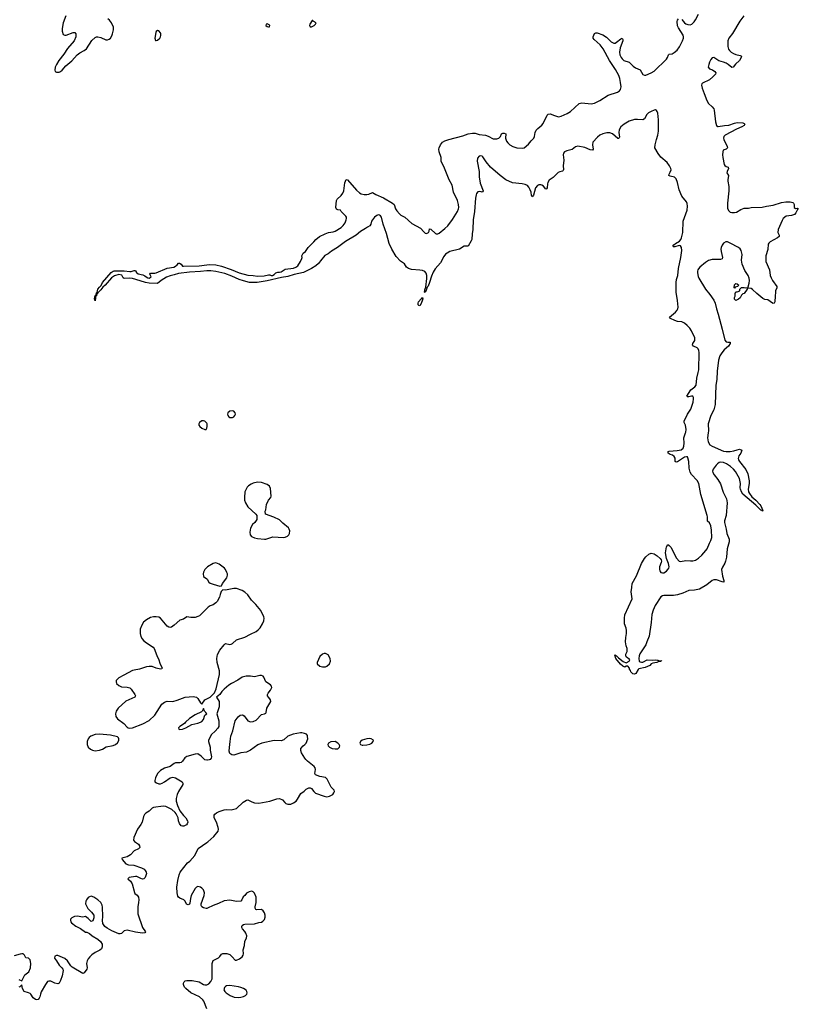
# Model space of a CAD drawing. Header units: inches. Extents: x 1449224 to 1618377, y 389895 to 532950.
# Tile 40 of 105: x 1537301 to 1548531, y 431763 to 445956. Entities that reach past the tile are written whole.
import ezdxf

# ---------------------------------------------------------------- set-up
doc = ezdxf.new("R2010")
doc.units = ezdxf.units.IN
doc.header["$MEASUREMENT"] = 0
for name, color, linetype in [('B5433', 7, 'Continuous'), ('B5434', 7, 'Continuous'), ('B5443', 7, 'Continuous'), ('B5444', 7, 'Continuous')]:
    doc.layers.add(name, color=color, linetype=linetype)

msp = doc.modelspace()

# ---------------------------------------------------------------- linework, layer by layer
at = {"layer": 'B5433', "color": 6, "elevation": 600}
for points in [[(1540000, 438058), (1539970, 438030), (1539951, 437991), (1539946, 437970), (1539950, 437930), (1540000, 437894)], [(1540000, 437470), (1539895, 437365), (1539870, 437352), (1539830, 437340), (1539770, 437338), (1539710, 437349), (1539664, 437316), (1539610, 437301), (1539531, 437229), (1539490, 437198), (1539470, 437196), (1539450, 437200), (1539430, 437216), (1539330, 437330), (1539310, 437342), (1539271, 437351), (1539230, 437351), (1539190, 437340), (1539130, 437307), (1539088, 437272), (1539062, 437230), (1539040, 437170), (1539039, 437110), (1539050, 437067), (1539069, 437030), (1539088, 437008), (1539130, 436972), (1539224, 436910), (1539241, 436890), (1539278, 436790), (1539306, 436730), (1539322, 436682), (1539357, 436610), (1539350, 436599), (1539330, 436595), (1539270, 436610), (1539212, 436632), (1539170, 436635), (1539130, 436630), (1539030, 436593), (1538950, 436581), (1538927, 436573), (1538803, 436510), (1538732, 436468), (1538695, 436430), (1538691, 436410), (1538699, 436390), (1538730, 436361), (1538770, 436342), (1538850, 436336), (1538890, 436324), (1538910, 436305), (1538964, 436230), (1538970, 436210), (1538961, 436190), (1538830, 436134), (1538722, 436030), (1538692, 435990), (1538682, 435950), (1538690, 435910), (1538710, 435879), (1538802, 435810), (1538850, 435757), (1538868, 435748), (1538890, 435743), (1538930, 435749), (1539076, 435804), (1539170, 435852), (1539251, 435930), (1539350, 436090), (1539390, 436120), (1539430, 436132), (1539510, 436130), (1539574, 436146), (1539690, 436190), (1539802, 436202), (1539852, 436192), (1539872, 436172), (1539910, 436111), (1539930, 436092), (1539970, 436152), (1540000, 436167)], [(1540000, 435282), (1539970, 435287), (1539919, 435339), (1539870, 435372), (1539830, 435368), (1539710, 435334), (1539683, 435317), (1539650, 435270), (1539630, 435251), (1539610, 435245), (1539550, 435242), (1539530, 435236), (1539469, 435191), (1539390, 435165), (1539330, 435133), (1539290, 435090), (1539261, 435030), (1539248, 434990), (1539251, 434970), (1539274, 434954), (1539310, 434942), (1539330, 434942), (1539357, 434950), (1539392, 434970), (1539470, 435030), (1539510, 435039), (1539547, 435027), (1539643, 434970), (1539654, 434950), (1539652, 434930), (1539592, 434830), (1539574, 434790), (1539556, 434730), (1539558, 434690), (1539577, 434630), (1539610, 434552), (1539663, 434483), (1539695, 434450), (1539719, 434410), (1539724, 434390), (1539717, 434363), (1539706, 434350), (1539690, 434340), (1539670, 434331), (1539650, 434329), (1539630, 434338), (1539607, 434370), (1539592, 434410), (1539585, 434450), (1539558, 434510), (1539544, 434530), (1539496, 434570), (1539410, 434613), (1539370, 434618), (1539230, 434598), (1539213, 434590), (1539170, 434546), (1539121, 434519), (1539102, 434498), (1539088, 434472), (1539067, 434390), (1539046, 434354), (1538998, 434290), (1538947, 434167), (1538941, 434130), (1538957, 434110), (1539015, 434070), (1539030, 434050), (1539034, 434026), (1539015, 434005), (1538950, 433976), (1538900, 433920), (1538877, 433903), (1538850, 433890), (1538772, 433870), (1538781, 433850), (1538831, 433790), (1538870, 433776), (1538947, 433767), (1539056, 433730), (1539095, 433710), (1539112, 433692), (1539123, 433670), (1539128, 433650), (1539122, 433618), (1539110, 433589), (1539090, 433573), (1539070, 433569), (1539050, 433575), (1539010, 433598), (1538990, 433606), (1538970, 433607), (1538882, 433590), (1538862, 433570), (1538898, 433538), (1538922, 433502), (1538955, 433375), (1538963, 433363), (1538995, 433335), (1539013, 433310), (1539019, 433270), (1539016, 433230), (1539003, 433170), (1539004, 433070), (1539073, 432870), (1539114, 432810), (1539106, 432794), (1539070, 432790), (1538970, 432802), (1538850, 432832), (1538810, 432821), (1538770, 432785), (1538750, 432779), (1538730, 432781), (1538630, 432821), (1538562, 432862), (1538527, 432887), (1538502, 432930), (1538496, 432970), (1538499, 433030), (1538494, 433166), (1538490, 433193), (1538472, 433230), (1538430, 433271), (1538370, 433310), (1538330, 433320), (1538310, 433315), (1538290, 433305), (1538263, 433270), (1538254, 433250), (1538250, 433210), (1538286, 433146), (1538303, 433123), (1538339, 433090), (1538370, 433050), (1538371, 433010), (1538354, 432966), (1538330, 432955), (1538290, 433002), (1538250, 433029), (1538210, 433021), (1538130, 433034), (1538090, 433030), (1538051, 433010), (1538036, 432990), (1538034, 432970), (1538039, 432950), (1538050, 432936), (1538110, 432891), (1538176, 432856), (1538250, 432805), (1538270, 432802), (1538310, 432782), (1538345, 432750), (1538430, 432701), (1538467, 432670), (1538491, 432630), (1538491, 432590), (1538479, 432561), (1538457, 432543), (1538390, 432510), (1538344, 432476), (1538312, 432448), (1538290, 432420), (1538276, 432390), (1538267, 432350), (1538273, 432290), (1538270, 432270), (1538230, 432216), (1538210, 432209), (1538060, 432300), (1538040, 432320), (1537990, 432390), (1537950, 432426), (1537850, 432465), (1537830, 432465), (1537810, 432455), (1537802, 432430), (1537832, 432392), (1537869, 432329), (1537910, 432290), (1537923, 432270), (1537928, 432250), (1537912, 432172), (1537890, 432109), (1537870, 432070), (1537850, 432060), (1537810, 432068), (1537750, 432096), (1537722, 432098), (1537703, 432090), (1537672, 432048), (1537610, 431941), (1537599, 431910), (1537592, 431870), (1537582, 431850), (1537570, 431832), (1537550, 431829), (1537530, 431834), (1537496, 431856), (1537461, 431910), (1537450, 431919), (1537428, 431930), (1537366, 431946), (1537343, 431990), (1537330, 432046), (1537304, 432016), (1537290, 432009)], [(1540000, 433146), (1539990, 433145), (1539950, 433156), (1539929, 433170), (1539920, 433190), (1539918, 433210), (1539963, 433330), (1539967, 433370), (1539953, 433413), (1539930, 433439), (1539910, 433453), (1539870, 433462), (1539850, 433454), (1539830, 433434), (1539773, 433330), (1539764, 433290), (1539757, 433223), (1539750, 433209), (1539730, 433198), (1539708, 433208), (1539687, 433250), (1539670, 433269), (1539610, 433295), (1539590, 433309), (1539583, 433323), (1539572, 433370), (1539567, 433453), (1539583, 433550), (1539601, 433630), (1539616, 433670), (1539719, 433801), (1539754, 433826), (1539825, 433910), (1539874, 434010), (1540000, 434098)], [(1537290, 432121), (1537330, 432102), (1537374, 432186), (1537432, 432230), (1537459, 432290), (1537464, 432350), (1537450, 432403), (1537430, 432427), (1537390, 432433), (1537370, 432470), (1537350, 432490), (1537330, 432492), (1537310, 432488), (1537220, 432460)], [(1540000, 431698), (1539957, 431810), (1539941, 431830), (1539893, 431870), (1539768, 431928), (1539697, 431990), (1539679, 432010), (1539667, 432033), (1539663, 432050), (1539665, 432070), (1539673, 432087), (1539690, 432102), (1539710, 432108), (1539790, 432106), (1539889, 432089), (1539950, 432050), (1539970, 432043), (1540000, 432046)]]:
    msp.add_lwpolyline(points, dxfattribs=at)
for points in [[(1539950, 436026), (1539934, 435990), (1539922, 435978), (1539830, 435938), (1539750, 435881), (1539691, 435830), (1539683, 435817), (1539637, 435783), (1539612, 435770), (1539592, 435750), (1539594, 435730), (1539610, 435727), (1539650, 435731), (1539695, 435750), (1539783, 435797), (1539870, 435816), (1539910, 435829), (1539930, 435840), (1539952, 435870), (1539969, 435931), (1539998, 435950), (1539988, 435970), (1539966, 435990)], [(1538450, 435656), (1538390, 435651), (1538328, 435630), (1538303, 435610), (1538288, 435592), (1538273, 435550), (1538272, 435510), (1538290, 435470), (1538321, 435441), (1538350, 435426), (1538390, 435419), (1538450, 435427), (1538497, 435443), (1538550, 435474), (1538648, 435492), (1538685, 435510), (1538710, 435531), (1538730, 435565), (1538732, 435590), (1538725, 435605), (1538710, 435617), (1538610, 435641)]]:
    msp.add_lwpolyline(points, close=True, dxfattribs=at)
at = {"layer": 'B5434', "color": 6}
for points, elevation in [([(1537965, 446010), (1537927, 445910), (1537913, 445830), (1537912, 445790), (1537930, 445741), (1537950, 445733), (1537970, 445735), (1538073, 445773), (1538098, 445770), (1538113, 445750), (1538110, 445709), (1538087, 445650), (1537990, 445542), (1537939, 445461), (1537865, 445370), (1537831, 445310), (1537813, 445270), (1537808, 445230), (1537811, 445210), (1537830, 445199), (1537870, 445199), (1537890, 445208), (1537912, 445228), (1537967, 445293), (1538055, 445365), (1538130, 445450), (1538170, 445480), (1538230, 445510), (1538266, 445534), (1538344, 445656), (1538390, 445701), (1538410, 445707), (1538430, 445707), (1538470, 445699), (1538545, 445665), (1538570, 445667), (1538590, 445675), (1538610, 445691), (1538630, 445721), (1538641, 445750), (1538655, 445810), (1538652, 445850), (1538626, 445910), (1538596, 445950), (1538573, 445970)], 600), ([(1540000, 442335), (1539910, 442325), (1539750, 442319), (1539590, 442296), (1539530, 442276), (1539470, 442264), (1539417, 442243), (1539341, 442199), (1539290, 442154), (1539170, 442160), (1539116, 442170), (1539039, 442190), (1538930, 442227), (1538888, 442232), (1538807, 442227), (1538795, 442235), (1538772, 442272), (1538730, 442285), (1538670, 442265), (1538625, 442235), (1538536, 442130), (1538499, 442101), (1538470, 442060), (1538434, 442026), (1538430, 442013), (1538425, 442015), (1538425, 442010), (1538415, 442005), (1538410, 441977), (1538401, 441979), (1538390, 441905), (1538382, 441930), (1538390, 441979), (1538399, 441981), (1538410, 442019), (1538418, 442022), (1538430, 442070), (1538450, 442099), (1538475, 442125), (1538497, 442170), (1538619, 442310), (1538647, 442330), (1538666, 442334), (1538810, 442337), (1538890, 442326), (1538910, 442328), (1538950, 442341), (1538960, 442340), (1538970, 442336), (1538985, 442310), (1539010, 442293), (1539078, 442278), (1539106, 442266), (1539123, 442250), (1539150, 442235), (1539170, 442231), (1539199, 442250), (1539178, 442290), (1539190, 442302), (1539250, 442303), (1539270, 442307), (1539430, 442375), (1539522, 442390), (1539550, 442405), (1539570, 442422), (1539590, 442448), (1539608, 442448), (1539630, 442431), (1539650, 442404), (1539663, 442403), (1539890, 442409), (1540000, 442421)], 500), ([(1540000, 440139), (1539992, 440152), (1539970, 440169), (1539950, 440176), (1539930, 440176), (1539896, 440150), (1539886, 440130), (1539887, 440110), (1539901, 440090), (1539926, 440070), (1539970, 440047), (1539990, 440051), (1540000, 440068)], 600)]:
    msp.add_lwpolyline(points, dxfattribs=dict(at, elevation=elevation))
at = {"layer": 'B5434', "color": 6, "elevation": 600}
msp.add_lwpolyline([(1539290, 445802), (1539270, 445788), (1539263, 445770), (1539252, 445690), (1539258, 445658), (1539270, 445654), (1539290, 445662), (1539322, 445690), (1539333, 445710), (1539337, 445730), (1539337, 445750), (1539330, 445768), (1539310, 445795)], close=True, dxfattribs=at)
at = {"layer": 'B5443', "color": 6}
for points, elevation in [([(1547229, 440000), (1547221, 439930), (1547229, 439870), (1547256, 439830), (1547287, 439807), (1547450, 439737), (1547490, 439730), (1547550, 439732), (1547600, 439740), (1547650, 439758), (1547684, 439764), (1547715, 439750), (1547701, 439710), (1547672, 439668), (1547664, 439630), (1547668, 439610), (1547680, 439590), (1547776, 439470), (1547803, 439410), (1547823, 439310), (1547822, 439270), (1547807, 439190), (1547814, 439150), (1547826, 439126), (1547860, 439080), (1547920, 439030), (1547975, 438970), (1547989, 438950), (1548017, 438883), (1548014, 438870), (1548010, 438870), (1548003, 438883), (1547990, 438887), (1547918, 438958), (1547730, 439118), (1547710, 439152), (1547695, 439190), (1547693, 439210), (1547699, 439270), (1547684, 439344), (1547624, 439444), (1547596, 439476), (1547554, 439514), (1547495, 439555), (1547450, 439572), (1547410, 439576), (1547390, 439571), (1547364, 439556), (1547344, 439536), (1547301, 439479), (1547295, 439450), (1547299, 439430), (1547316, 439396), (1547370, 439330), (1547410, 439266), (1547446, 439146), (1547495, 439050), (1547506, 438990), (1547488, 438810), (1547467, 438733), (1547466, 438710), (1547490, 438610), (1547499, 438550), (1547532, 438468), (1547535, 438430), (1547504, 438330), (1547493, 438210), (1547481, 438150), (1547470, 438120), (1547435, 438065), (1547424, 438030), (1547436, 437936), (1547458, 437870), (1547455, 437850), (1547430, 437851), (1547350, 437881), (1547310, 437883), (1547286, 437874), (1547210, 437810), (1547106, 437746), (1547031, 437731), (1546950, 437727), (1546867, 437690), (1546790, 437664), (1546730, 437657), (1546590, 437654), (1546570, 437651), (1546550, 437638), (1546466, 437514), (1546435, 437445), (1546417, 437383), (1546410, 437269), (1546381, 437070), (1546344, 436990), (1546330, 436946), (1546245, 436815), (1546234, 436786), (1546229, 436749), (1546235, 436710), (1546250, 436698), (1546270, 436693), (1546290, 436695), (1546350, 436730), (1546430, 436724), (1546470, 436727), (1546503, 436723), (1546530, 436711), (1546548, 436712), (1546558, 436718), (1546554, 436710), (1546530, 436709), (1546491, 436690), (1546430, 436681), (1546410, 436673), (1546390, 436649), (1546323, 436617), (1546230, 436597), (1546219, 436590), (1546187, 436533), (1546170, 436522), (1546146, 436526), (1546116, 436556), (1546110, 436575), (1546096, 436596), (1546094, 436610), (1546070, 436639), (1546050, 436636), (1546030, 436625), (1545999, 436639), (1545964, 436664), (1545900, 436750), (1545885, 436795), (1545890, 436801), (1545894, 436794), (1545910, 436787), (1545916, 436776), (1545937, 436757), (1546006, 436706), (1546050, 436687), (1546089, 436710), (1546101, 436730), (1546090, 436744), (1546070, 436753), (1546050, 436770), (1546041, 436790), (1546041, 436810), (1546061, 436850), (1546061, 436890), (1546049, 436930), (1546039, 436990), (1546042, 437050), (1546052, 437108), (1546052, 437150), (1546047, 437187), (1546023, 437250), (1546022, 437330), (1546030, 437376), (1546136, 437610), (1546119, 437710), (1546131, 437770), (1546136, 437830), (1546199, 437941), (1546270, 438116), (1546310, 438190), (1546330, 438212), (1546376, 438250), (1546410, 438265), (1546450, 438255), (1546495, 438230), (1546537, 438190), (1546551, 438170), (1546557, 438150), (1546553, 438130), (1546529, 438070), (1546527, 438033), (1546533, 438010), (1546550, 437987), (1546570, 437981), (1546590, 437985), (1546631, 438009), (1546651, 438029), (1546662, 438050), (1546666, 438070), (1546658, 438118), (1546628, 438190), (1546616, 438270), (1546630, 438358), (1546650, 438390), (1546670, 438379), (1546690, 438354), (1546773, 438193), (1546810, 438153), (1546830, 438147), (1546910, 438162), (1546974, 438154), (1547010, 438154), (1547050, 438166), (1547090, 438192), (1547141, 438239), (1547197, 438303), (1547214, 438330), (1547249, 438411), (1547271, 438450), (1547282, 438490), (1547278, 438598), (1547270, 438661), (1547250, 438702), (1547223, 438730), (1547222, 438790), (1547217, 438810), (1547126, 439110), (1547097, 439270), (1547073, 439313), (1546990, 439400), (1546970, 439434), (1546957, 439490), (1546950, 439590), (1546939, 439639), (1546930, 439654), (1546917, 439657), (1546890, 439651), (1546790, 439584), (1546770, 439579), (1546756, 439590), (1546754, 439634), (1546741, 439661), (1546717, 439677), (1546681, 439690), (1546655, 439710), (1546655, 439730), (1546670, 439737), (1546785, 439745), (1546843, 439757), (1546870, 439782), (1546881, 439810), (1546886, 439850), (1546881, 439930), (1546904, 440000)], 500), ([(1540000, 437894), (1540005, 437890), (1540031, 437850), (1540050, 437833), (1540090, 437818), (1540190, 437792), (1540210, 437794), (1540228, 437830), (1540289, 437911), (1540296, 437950), (1540296, 437970), (1540290, 437988), (1540270, 438029), (1540254, 438050), (1540179, 438110), (1540130, 438125), (1540090, 438117), (1540010, 438068), (1540000, 438058)], 600), ([(1540000, 436167), (1540046, 436190), (1540109, 436251), (1540133, 436310), (1540181, 436519), (1540181, 436570), (1540148, 436690), (1540143, 436750), (1540152, 436808), (1540189, 436870), (1540250, 436946), (1540270, 436963), (1540330, 436952), (1540350, 436955), (1540370, 436966), (1540430, 437016), (1540550, 437054), (1540630, 437100), (1540710, 437138), (1540740, 437160), (1540769, 437191), (1540805, 437250), (1540823, 437290), (1540825, 437330), (1540822, 437350), (1540780, 437440), (1540706, 437526), (1540644, 437590), (1540590, 437667), (1540550, 437705), (1540510, 437729), (1540430, 437759), (1540390, 437757), (1540270, 437735), (1540230, 437738), (1540207, 437713), (1540191, 437670), (1540183, 437630), (1540151, 437570), (1540131, 437550), (1540090, 437522), (1540050, 437507), (1540021, 437490), (1540000, 437470)], 600), ([(1540000, 434098), (1540013, 434107), (1540100, 434180), (1540163, 434257), (1540170, 434290), (1540166, 434310), (1540139, 434390), (1540108, 434450), (1540104, 434470), (1540106, 434490), (1540115, 434505), (1540138, 434522), (1540179, 434541), (1540252, 434568), (1540290, 434573), (1540350, 434567), (1540430, 434584), (1540525, 434675), (1540573, 434707), (1540590, 434709), (1540650, 434681), (1540690, 434668), (1540750, 434665), (1540910, 434694), (1541010, 434727), (1541048, 434728), (1541091, 434711), (1541124, 434670), (1541140, 434660), (1541170, 434649), (1541210, 434649), (1541250, 434666), (1541288, 434692), (1541310, 434719), (1541357, 434803), (1541404, 434836), (1541435, 434865), (1541450, 434876), (1541470, 434882), (1541490, 434882), (1541510, 434874), (1541542, 434830), (1541568, 434808), (1541690, 434763), (1541730, 434755), (1541770, 434763), (1541817, 434790), (1541834, 434810), (1541841, 434830), (1541836, 434850), (1541795, 434895), (1541738, 435010), (1541710, 435031), (1541630, 435047), (1541569, 435070), (1541558, 435090), (1541566, 435150), (1541563, 435170), (1541549, 435190), (1541450, 435269), (1541430, 435290), (1541414, 435310), (1541367, 435390), (1541357, 435423), (1541358, 435450), (1541390, 435490), (1541413, 435507), (1541432, 435530), (1541455, 435590), (1541454, 435626), (1541450, 435637), (1541436, 435656), (1541410, 435668), (1541370, 435677), (1541350, 435676), (1541245, 435655), (1541170, 435629), (1541110, 435577), (1541070, 435562), (1540970, 435565), (1540791, 435530), (1540735, 435505), (1540630, 435427), (1540570, 435398), (1540490, 435390), (1540390, 435357), (1540360, 435360), (1540330, 435378), (1540323, 435410), (1540325, 435465), (1540338, 435550), (1540344, 435630), (1540376, 435704), (1540407, 435850), (1540450, 435907), (1540482, 435930), (1540516, 435936), (1540541, 435921), (1540591, 435850), (1540630, 435836), (1540670, 435840), (1540710, 435860), (1540790, 435939), (1540830, 435951), (1540850, 435961), (1540857, 435970), (1540865, 436030), (1540921, 436130), (1540919, 436150), (1540910, 436169), (1540889, 436190), (1540877, 436210), (1540877, 436230), (1540885, 436250), (1540918, 436290), (1540937, 436330), (1540932, 436350), (1540916, 436370), (1540853, 436413), (1540821, 436481), (1540812, 436492), (1540790, 436501), (1540763, 436503), (1540690, 436486), (1540630, 436494), (1540568, 436492), (1540510, 436478), (1540445, 436435), (1540356, 436390), (1540317, 436363), (1540252, 436308), (1540215, 436270), (1540186, 436230), (1540142, 436190), (1540176, 436130), (1540180, 436090), (1540176, 436050), (1540146, 435950), (1540171, 435850), (1540171, 435770), (1540157, 435743), (1540120, 435700), (1540067, 435653), (1540023, 435570), (1540023, 435550), (1540046, 435470), (1540049, 435429), (1540067, 435333), (1540063, 435310), (1540050, 435294), (1540035, 435285), (1540010, 435281), (1540000, 435282)], 600), ([(1540000, 432046), (1540010, 432047), (1540030, 432057), (1540060, 432090), (1540076, 432130), (1540077, 432350), (1540090, 432393), (1540169, 432431), (1540190, 432452), (1540210, 432484), (1540230, 432498), (1540290, 432494), (1540330, 432481), (1540364, 432450), (1540410, 432399), (1540430, 432399), (1540470, 432417), (1540508, 432450), (1540524, 432470), (1540531, 432490), (1540526, 432550), (1540542, 432610), (1540547, 432673), (1540570, 432716), (1540578, 432750), (1540565, 432790), (1540550, 432813), (1540514, 432850), (1540503, 432870), (1540503, 432890), (1540510, 432899), (1540530, 432915), (1540550, 432919), (1540690, 432924), (1540750, 432943), (1540790, 432948), (1540810, 432960), (1540832, 432988), (1540841, 433019), (1540840, 433050), (1540830, 433084), (1540813, 433113), (1540790, 433129), (1540723, 433123), (1540708, 433128), (1540700, 433140), (1540696, 433150), (1540697, 433170), (1540713, 433230), (1540714, 433310), (1540690, 433364), (1540670, 433387), (1540650, 433395), (1540610, 433387), (1540570, 433366), (1540547, 433333), (1540526, 433314), (1540504, 433270), (1540490, 433252), (1540430, 433247), (1540330, 433264), (1540250, 433255), (1540170, 433216), (1540091, 433190), (1540010, 433148), (1540000, 433146)], 600)]:
    msp.add_lwpolyline(points, dxfattribs=dict(at, elevation=elevation))
at = {"layer": 'B5443', "color": 6, "elevation": 600}
for points in [[(1540730, 439290), (1540670, 439276), (1540638, 439262), (1540602, 439238), (1540583, 439217), (1540550, 439150), (1540542, 439070), (1540544, 439030), (1540559, 438990), (1540590, 438935), (1540706, 438830), (1540719, 438810), (1540723, 438790), (1540721, 438750), (1540691, 438710), (1540660, 438680), (1540632, 438628), (1540618, 438570), (1540624, 438530), (1540646, 438506), (1540688, 438488), (1540730, 438478), (1540830, 438469), (1540850, 438470), (1540950, 438501), (1541107, 438493), (1541130, 438497), (1541162, 438510), (1541184, 438530), (1541193, 438550), (1541195, 438590), (1541189, 438610), (1541176, 438630), (1541098, 438698), (1541050, 438747), (1540967, 438787), (1540848, 438830), (1540842, 438870), (1540849, 438890), (1540859, 438970), (1540890, 439030), (1540922, 439070), (1540927, 439090), (1540919, 439199), (1540905, 439230), (1540870, 439258), (1540790, 439287)], [(1541710, 436821), (1541690, 436819), (1541670, 436809), (1541630, 436779), (1541591, 436690), (1541591, 436670), (1541630, 436636), (1541670, 436626), (1541710, 436628), (1541730, 436636), (1541769, 436670), (1541785, 436710), (1541778, 436750), (1541750, 436802)], [(1542350, 435595), (1542308, 435592), (1542241, 435570), (1542218, 435550), (1542208, 435530), (1542215, 435510), (1542240, 435500), (1542250, 435498), (1542310, 435505), (1542350, 435515), (1542381, 435530), (1542401, 435550), (1542403, 435570), (1542370, 435591)], [(1541850, 435552), (1541790, 435549), (1541756, 435530), (1541744, 435510), (1541749, 435489), (1541771, 435470), (1541810, 435453), (1541850, 435444), (1541890, 435448), (1541913, 435470), (1541916, 435490), (1541910, 435508), (1541889, 435530)], [(1540330, 432035), (1540286, 432030), (1540270, 432022), (1540255, 432005), (1540247, 431970), (1540258, 431950), (1540278, 431930), (1540335, 431890), (1540392, 431868), (1540450, 431863), (1540490, 431868), (1540530, 431877), (1540557, 431890), (1540576, 431910), (1540583, 431930), (1540578, 431950), (1540566, 431966), (1540530, 431990), (1540490, 432008), (1540457, 432017)]]:
    msp.add_lwpolyline(points, close=True, dxfattribs=at)
at = {"layer": 'B5444', "color": 6}
for points, elevation in [([(1540000, 442421), (1540035, 442425), (1540130, 442423), (1540210, 442404), (1540350, 442357), (1540466, 442306), (1540590, 442272), (1540670, 442267), (1540730, 442257), (1540826, 442266), (1540890, 442279), (1540910, 442277), (1540930, 442267), (1540945, 442270), (1540970, 442282), (1540994, 442306), (1541023, 442317), (1541050, 442316), (1541070, 442322), (1541130, 442362), (1541250, 442376), (1541283, 442390), (1541313, 442410), (1541351, 442470), (1541370, 442514), (1541373, 442530), (1541369, 442550), (1541390, 442590), (1541423, 442617), (1541463, 442670), (1541545, 442755), (1541571, 442790), (1541626, 442830), (1541707, 442870), (1541756, 442890), (1541821, 442899), (1541850, 442910), (1541937, 442963), (1541964, 442990), (1541995, 443030), (1542012, 443070), (1542016, 443090), (1542014, 443110), (1542005, 443125), (1541937, 443190), (1541929, 443209), (1541890, 443214), (1541870, 443224), (1541859, 443250), (1541869, 443350), (1541882, 443370), (1541938, 443422), (1541963, 443457), (1541978, 443490), (1541990, 443605), (1542010, 443651), (1542030, 443647), (1542159, 443499), (1542200, 443460), (1542225, 443445), (1542270, 443434), (1542310, 443435), (1542338, 443442), (1542390, 443466), (1542436, 443436), (1542549, 443390), (1542679, 443310), (1542700, 443290), (1542722, 443230), (1542740, 443200), (1542777, 443157), (1542799, 443139), (1542855, 443110), (1542958, 443018), (1543084, 442950), (1543130, 442896), (1543150, 442879), (1543170, 442876), (1543196, 442890), (1543205, 442910), (1543210, 442943), (1543230, 442936), (1543296, 442876), (1543310, 442870), (1543330, 442871), (1543350, 442879), (1543435, 442945), (1543475, 442985), (1543542, 443078), (1543613, 443190), (1543631, 443229), (1543634, 443250), (1543630, 443290), (1543616, 443350), (1543557, 443470), (1543540, 443570), (1543497, 443650), (1543420, 443840), (1543378, 443910), (1543378, 443970), (1543349, 444050), (1543348, 444088), (1543351, 444110), (1543368, 444150), (1543401, 444190), (1543433, 444210), (1543490, 444231), (1543690, 444280), (1543770, 444311), (1543830, 444319), (1543870, 444318), (1543930, 444301), (1544018, 444290), (1544056, 444276), (1544130, 444239), (1544182, 444238), (1544211, 444249), (1544234, 444270), (1544250, 444311), (1544270, 444320), (1544290, 444321), (1544312, 444310), (1544309, 444250), (1544323, 444203), (1544339, 444179), (1544370, 444154), (1544413, 444130), (1544470, 444109), (1544550, 444104), (1544579, 444110), (1544640, 444160), (1544676, 444210), (1544716, 444250), (1544727, 444273), (1544735, 444330), (1544750, 444363), (1544774, 444390), (1544830, 444437), (1544850, 444461), (1544910, 444582), (1544924, 444596), (1544950, 444601), (1545013, 444573), (1545070, 444557), (1545110, 444563), (1545197, 444603), (1545247, 444633), (1545370, 444748), (1545410, 444758), (1545545, 444745), (1545590, 444753), (1545670, 444791), (1545790, 444866), (1545922, 444910), (1545953, 444930), (1545966, 444950), (1545974, 444990), (1545968, 445050), (1545956, 445110), (1545943, 445150), (1545896, 445236), (1545808, 445370), (1545716, 445536), (1545674, 445594), (1545586, 445670), (1545571, 445690), (1545571, 445710), (1545590, 445756), (1545610, 445767), (1545630, 445765), (1545710, 445740), (1545764, 445704), (1545830, 445639), (1545870, 445618), (1545890, 445619), (1545910, 445630), (1545970, 445681), (1545990, 445688), (1546001, 445670), (1546001, 445650), (1545963, 445550), (1545951, 445490), (1545957, 445450), (1545976, 445410), (1545991, 445390), (1546016, 445370), (1546090, 445342), (1546148, 445288), (1546182, 445263), (1546252, 445232), (1546287, 445167), (1546310, 445154), (1546330, 445154), (1546410, 445188), (1546450, 445215), (1546631, 445389), (1546644, 445410), (1546657, 445450), (1546670, 445458), (1546710, 445466), (1546738, 445482), (1546781, 445519), (1546816, 445564), (1546862, 445650), (1546873, 445690), (1546873, 445710), (1546870, 445731), (1546801, 445841), (1546789, 445869), (1546785, 445930), (1546789, 445951), (1546802, 445970)], 500), ([(1546850, 445961), (1546890, 445910), (1546910, 445896), (1546935, 445885), (1546970, 445881), (1546994, 445890), (1547030, 445925), (1547050, 445954), (1547090, 446036)], 500), ([(1547745, 446010), (1547685, 445935), (1547581, 445759), (1547528, 445690), (1547514, 445650), (1547515, 445570), (1547526, 445530), (1547538, 445510), (1547560, 445490), (1547594, 445470), (1547630, 445454), (1547690, 445441), (1547710, 445430), (1547707, 445410), (1547680, 445370), (1547623, 445317), (1547590, 445270), (1547572, 445268), (1547521, 445310), (1547488, 445330), (1547450, 445346), (1547384, 445364), (1547310, 445413), (1547290, 445405), (1547270, 445383), (1547250, 445345), (1547238, 445310), (1547232, 445270), (1547248, 445248), (1547291, 445231), (1547326, 445210), (1547342, 445190), (1547338, 445170), (1547300, 445130), (1547250, 445090), (1547150, 445040), (1547139, 445030), (1547132, 445010), (1547142, 444970), (1547174, 444894), (1547209, 444789), (1547233, 444750), (1547290, 444699), (1547311, 444670), (1547318, 444650), (1547334, 444486), (1547350, 444429), (1547370, 444417), (1547377, 444417), (1547467, 444433), (1547530, 444437), (1547610, 444466), (1547650, 444472), (1547731, 444470), (1547750, 444462), (1547759, 444450), (1547748, 444430), (1547718, 444410), (1547641, 444379), (1547476, 444290), (1547458, 444270), (1547451, 444250), (1547454, 444230), (1547504, 444130), (1547509, 444110), (1547492, 444090), (1547447, 444073), (1547440, 444050), (1547437, 444010), (1547441, 443970), (1547460, 443870), (1547472, 443852), (1547490, 443840), (1547519, 443830), (1547524, 443810), (1547504, 443770), (1547501, 443750), (1547522, 443710), (1547512, 443650), (1547512, 443630), (1547530, 443550), (1547527, 443490), (1547507, 443310), (1547510, 443238), (1547524, 443204), (1547550, 443180), (1547570, 443175), (1547610, 443176), (1547637, 443183), (1547701, 443219), (1547750, 443237), (1547810, 443239), (1547850, 443247), (1548010, 443253), (1548070, 443268), (1548170, 443284), (1548290, 443319), (1548350, 443330), (1548414, 443330), (1548450, 443319), (1548461, 443310), (1548471, 443290), (1548471, 443250), (1548490, 443236), (1548520, 443240), (1548531, 443231), (1548520, 443220), (1548495, 443170), (1548475, 443150), (1548430, 443134), (1548356, 443124), (1548312, 443088), (1548297, 443063), (1548240, 442930), (1548237, 442890), (1548253, 442850), (1548255, 442830), (1548231, 442810), (1548124, 442756), (1548104, 442736), (1548098, 442722), (1548090, 442642), (1548062, 442550), (1548060, 442510), (1548063, 442470), (1548114, 442350), (1548126, 442270), (1548137, 442237), (1548158, 442198), (1548219, 442110), (1548221, 442090), (1548201, 442050), (1548197, 441950), (1548191, 441910), (1548194, 441890), (1548182, 441870), (1548170, 441865), (1548158, 441870), (1548090, 441917), (1548050, 441925), (1548019, 441939), (1547930, 442007), (1547870, 442069), (1547850, 442079), (1547812, 442088), (1547794, 442086), (1547792, 442070), (1547751, 442009), (1547730, 442006), (1547710, 441986), (1547690, 441946), (1547670, 441926), (1547630, 441908), (1547610, 441926), (1547608, 441950), (1547618, 441970), (1547618, 442010), (1547627, 442033), (1547650, 442034), (1547686, 442050), (1547688, 442072), (1547710, 442094), (1547750, 442098), (1547770, 442092), (1547806, 442094), (1547806, 442106), (1547824, 442156), (1547825, 442195), (1547821, 442230), (1547809, 442270), (1547761, 442341), (1547723, 442430), (1547713, 442490), (1547719, 442570), (1547704, 442630), (1547691, 442651), (1547670, 442670), (1547550, 442736), (1547510, 442753), (1547485, 442755), (1547450, 442734), (1547430, 442705), (1547417, 442670), (1547414, 442650), (1547417, 442617), (1547435, 442530), (1547430, 442509), (1547410, 442501), (1547290, 442498), (1547235, 442485), (1547190, 442457), (1547110, 442390), (1547090, 442367), (1547082, 442350), (1547075, 442330), (1547075, 442305), (1547088, 442252), (1547098, 442230), (1547193, 442070), (1547254, 441994), (1547311, 441911), (1547331, 441871), (1547349, 441789), (1547377, 441710), (1547434, 441494), (1547470, 441335), (1547490, 441312), (1547512, 441308), (1547550, 441310), (1547550, 441290), (1547523, 441250), (1547462, 441198), (1547426, 441154), (1547401, 441110), (1547378, 441050), (1547360, 440890), (1547357, 440770), (1547342, 440690), (1547330, 440410), (1547310, 440334), (1547270, 440250), (1547232, 440130), (1547233, 440030), (1547229, 440000)], 500), ([(1546904, 440000), (1546907, 440010), (1546911, 440050), (1546904, 440110), (1546885, 440150), (1546882, 440170), (1546932, 440270), (1546978, 440342), (1547015, 440445), (1547021, 440490), (1547019, 440510), (1547010, 440529), (1546990, 440528), (1546950, 440518), (1546930, 440520), (1546921, 440530), (1546981, 440619), (1547037, 440663), (1547055, 440690), (1547065, 440790), (1547088, 440870), (1547095, 440910), (1547099, 441159), (1547096, 441190), (1547088, 441210), (1547070, 441227), (1547019, 441250), (1547006, 441270), (1547009, 441290), (1547036, 441330), (1547040, 441350), (1547039, 441370), (1546992, 441470), (1546966, 441510), (1546928, 441550), (1546890, 441582), (1546850, 441599), (1546790, 441608), (1546750, 441621), (1546685, 441650), (1546673, 441670), (1546760, 441740), (1546784, 441770), (1546793, 441790), (1546796, 441810), (1546789, 441910), (1546768, 442028), (1546769, 442169), (1546775, 442210), (1546792, 442270), (1546803, 442370), (1546838, 442530), (1546851, 442630), (1546847, 442670), (1546830, 442697), (1546810, 442699), (1546750, 442681), (1546730, 442682), (1546720, 442690), (1546734, 442710), (1546758, 442730), (1546816, 442764), (1546834, 442786), (1546846, 442814), (1546857, 442850), (1546863, 442890), (1546870, 443050), (1546926, 443210), (1546933, 443270), (1546927, 443307), (1546916, 443330), (1546852, 443412), (1546810, 443502), (1546790, 443610), (1546770, 443660), (1546746, 443686), (1546681, 443701), (1546664, 443710), (1546667, 443730), (1546684, 443756), (1546695, 443790), (1546693, 443810), (1546674, 443850), (1546639, 443899), (1546550, 443974), (1546510, 444029), (1546463, 444110), (1546465, 444150), (1546484, 444230), (1546506, 444290), (1546512, 444348), (1546514, 444514), (1546503, 444610), (1546495, 444635), (1546486, 444646), (1546470, 444655), (1546450, 444654), (1546406, 444634), (1546368, 444612), (1546345, 444590), (1546310, 444528), (1546290, 444512), (1546210, 444519), (1546170, 444516), (1546089, 444491), (1546017, 444450), (1545970, 444410), (1545947, 444370), (1545942, 444330), (1545950, 444262), (1545948, 444252), (1545935, 444245), (1545930, 444245), (1545852, 444312), (1545810, 444326), (1545770, 444323), (1545711, 444310), (1545669, 444291), (1545636, 444264), (1545566, 444190), (1545560, 444150), (1545572, 444088), (1545563, 444077), (1545530, 444082), (1545450, 444115), (1545350, 444133), (1545319, 444121), (1545270, 444084), (1545190, 444065), (1545157, 444050), (1545142, 444030), (1545141, 444010), (1545147, 443930), (1545140, 443850), (1545143, 443797), (1545139, 443781), (1545129, 443771), (1545090, 443764), (1545069, 443751), (1545046, 443734), (1544997, 443683), (1544938, 443642), (1544916, 443610), (1544911, 443590), (1544910, 443534), (1544901, 443519), (1544890, 443514), (1544855, 443555), (1544832, 443572), (1544818, 443578), (1544790, 443577), (1544770, 443565), (1544742, 443530), (1544710, 443425), (1544690, 443403), (1544682, 443422), (1544677, 443470), (1544665, 443505), (1544643, 443543), (1544624, 443564), (1544590, 443581), (1544550, 443591), (1544410, 443606), (1544314, 443650), (1544229, 443710), (1544090, 443832), (1544030, 443905), (1543981, 443981), (1543970, 443990), (1543950, 443996), (1543930, 443989), (1543902, 443958), (1543898, 443918), (1543930, 443768), (1543930, 443690), (1543940, 443600), (1543987, 443490), (1543983, 443477), (1543971, 443470), (1543957, 443477), (1543930, 443480), (1543910, 443473), (1543891, 443450), (1543883, 443430), (1543876, 443384), (1543861, 443190), (1543841, 443070), (1543838, 442930), (1543825, 442870), (1543820, 442790), (1543814, 442770), (1543768, 442692), (1543710, 442693), (1543642, 442650), (1543506, 442614), (1543467, 442593), (1543444, 442576), (1543419, 442541), (1543370, 442450), (1543295, 442365), (1543263, 442317), (1543240, 442260), (1543210, 442166), (1543190, 442114), (1543179, 442101), (1543170, 442070), (1543161, 442059), (1543150, 442022), (1543140, 442030), (1543150, 442082), (1543156, 442084), (1543159, 442101), (1543175, 442225), (1543174, 442270), (1543163, 442303), (1543144, 442324), (1543110, 442340), (1543070, 442346), (1542953, 442353), (1542908, 442368), (1542882, 442390), (1542850, 442438), (1542794, 442474), (1542730, 442541), (1542670, 442649), (1542632, 442730), (1542592, 442872), (1542541, 443010), (1542517, 443110), (1542507, 443130), (1542490, 443139), (1542470, 443141), (1542450, 443135), (1542420, 443110), (1542377, 443050), (1542366, 443010), (1542350, 442986), (1542315, 442965), (1542290, 442944), (1542217, 442903), (1542156, 442850), (1542002, 442758), (1541943, 442717), (1541884, 442670), (1541799, 442621), (1541750, 442582), (1541704, 442556), (1541639, 442481), (1541610, 442440), (1541574, 442410), (1541510, 442370), (1541392, 442310), (1541258, 442282), (1541170, 442254), (1541078, 442242), (1540868, 442190), (1540725, 442170), (1540670, 442167), (1540617, 442170), (1540527, 442190), (1540466, 442210), (1540360, 442260), (1540258, 442298), (1540128, 442328), (1540056, 442336), (1540010, 442336), (1540000, 442335)], 500), ([(1540000, 440068), (1540001, 440070), (1540006, 440090), (1540006, 440130), (1540000, 440139)], 600)]:
    msp.add_lwpolyline(points, dxfattribs=dict(at, elevation=elevation))
for points, elevation in [([(1541530, 445946), (1541518, 445942), (1541487, 445890), (1541481, 445870), (1541491, 445851), (1541510, 445851), (1541530, 445861), (1541549, 445870), (1541569, 445890), (1541578, 445910), (1541536, 445936)], 600), ([(1540870, 445898), (1540854, 445890), (1540852, 445870), (1540870, 445858), (1540890, 445852), (1540906, 445854), (1540908, 445870), (1540900, 445880)], 600), ([(1547610, 442086), (1547606, 442090), (1547608, 442132), (1547630, 442154), (1547650, 442151), (1547672, 442128), (1547652, 442108), (1547618, 442102)], 500), ([(1543070, 441832), (1543056, 441836), (1543050, 441848), (1543047, 441870), (1543053, 441890), (1543090, 441933), (1543103, 441937), (1543110, 441953), (1543113, 441933), (1543110, 441918), (1543090, 441864)], 500), ([(1540370, 440319), (1540330, 440313), (1540305, 440290), (1540298, 440270), (1540301, 440250), (1540318, 440230), (1540330, 440224), (1540370, 440223), (1540390, 440231), (1540404, 440250), (1540413, 440270), (1540409, 440290), (1540390, 440314)], 600)]:
    msp.add_lwpolyline(points, close=True, dxfattribs=dict(at, elevation=elevation))

doc.saveas('drawing.dxf')
